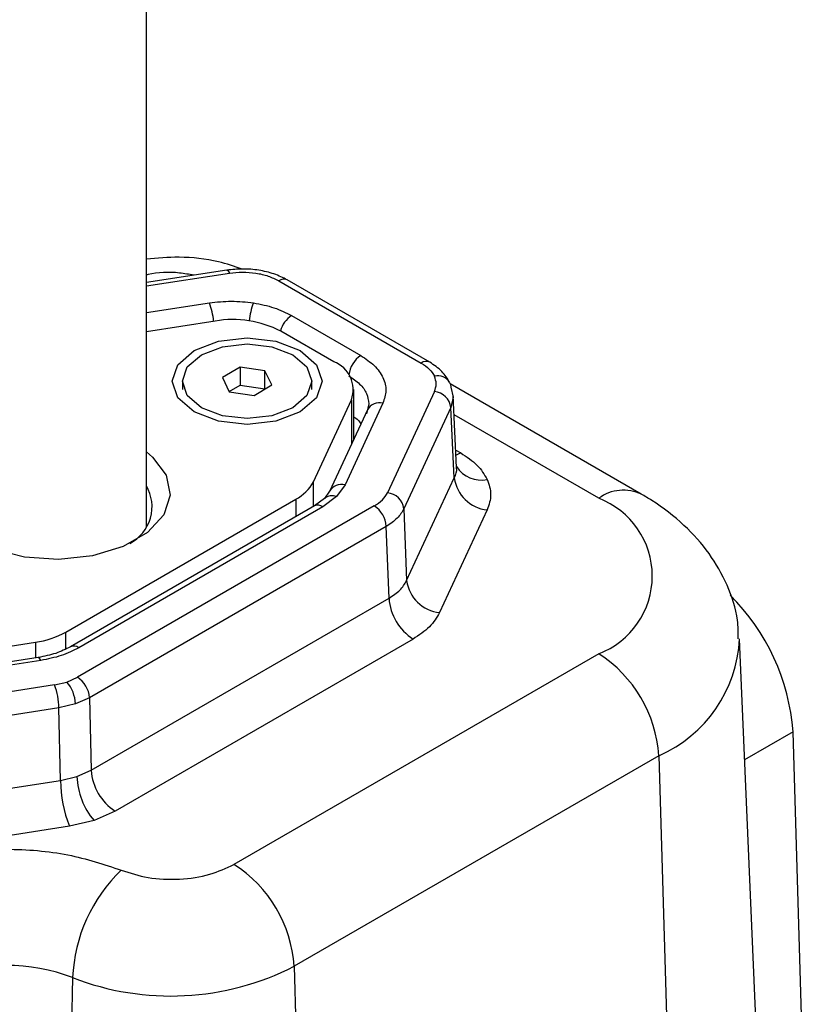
# Model space of a CAD drawing. Header units: millimetres. Extents: x 15 to 415, y 5 to 292.
# Tile 30 of 48: x 366.47 to 373.08, y 105.15 to 113.41. Entities that reach past the tile are written whole.
import ezdxf

# ---------------------------------------------------------------- set-up
doc = ezdxf.new("R2010")
doc.units = ezdxf.units.MM

msp = doc.modelspace()

# ---------------------------------------------------------------- linework, layer by layer
at = {"color": 7, "linetype": 'Continuous', "lineweight": 25}
for p, q in [((367.534445, 109.150684), (367.534445, 124.940759)), ((368.208644, 111.306786), (367.534445, 111.20245)), ((368.644208, 111.218206), (369.838504, 110.528434)), ((369.909952, 110.535519), (368.715656, 111.225291)), ((368.111095, 110.880344), (367.534445, 110.791104)), ((368.752324, 110.926057), (369.332666, 110.590877)), ((369.105621, 110.539318), (368.663053, 110.794925)), ((368.320728, 110.494563), (368.171332, 110.405711)), ((368.528657, 110.464264), (368.320728, 110.494563)), ((368.320728, 110.494563), (368.320728, 110.342955)), ((368.587189, 110.345114), (368.528657, 110.464264)), ((368.528657, 110.312656), (368.528657, 110.464264)), ((368.171332, 110.405711), (368.229864, 110.28656)), ((367.836403, 110.375412), (367.836403, 110.305439)), ((368.228969, 110.288382), (368.320728, 110.342955)), ((368.320728, 110.342955), (368.528657, 110.312656)), ((368.437793, 110.256262), (368.587189, 110.345114)), ((368.528657, 110.312656), (368.529552, 110.310834)), ((368.922118, 110.305439), (368.922118, 110.375412)), ((369.272988, 109.88859), (369.272988, 110.30595)), ((371.683271, 109.429532), (370.081659, 110.354552)), ((370.087242, 110.326955), (370.106703, 110.242453)), ((368.229864, 110.28656), (368.437793, 110.256262)), ((368.934844, 109.533643), (369.253517, 110.220532)), ((369.949359, 110.28949), (369.555608, 109.440774)), ((370.135271, 109.651735), (370.106209, 110.256361)), ((369.387835, 110.136137), (369.070139, 109.451355)), ((369.517425, 110.192637), (369.199729, 109.507855)), ((369.399003, 110.18723), (369.379519, 110.101427)), ((370.087264, 110.155597), (369.693514, 109.306881)), ((370.115668, 109.564674), (370.087264, 110.155597)), ((369.716346, 108.703949), (370.115668, 109.564674)), ((369.199729, 109.507855), (369.128415, 109.408419)), ((369.027234, 109.392645), (368.943498, 109.330102)), ((369.128415, 109.408419), (369.014971, 109.323031)), ((369.071038, 109.453235), (369.027234, 109.392645)), ((366.860405, 108.27301), (368.786948, 109.385694)), ((368.943523, 109.330117), (366.897455, 108.148399)), ((369.444753, 109.32988), (366.957045, 107.89309)), ((369.014971, 109.323031), (366.968903, 108.141314)), ((369.693514, 109.306881), (369.716346, 108.703949)), ((370.391478, 109.296888), (369.992156, 108.436163)), ((369.545707, 109.159022), (367.057998, 107.722232)), ((369.568539, 108.55609), (369.545707, 109.159022)), ((367.07118, 107.113727), (369.568539, 108.55609)), ((365.414938, 108.00354), (366.604241, 108.187591)), ((369.770447, 108.214374), (367.273088, 106.772011)), ((372.791756, 101.548822), (372.506617, 108.212537)), ((371.326033, 108.090566), (368.268624, 106.324744)), ((366.627044, 108.059161), (365.441388, 107.875674)), ((366.648892, 108.034606), (365.463236, 107.851119)), ((366.765038, 107.829066), (365.295541, 107.601653)), ((366.765038, 107.829066), (366.868339, 107.853778)), ((366.868339, 107.853778), (366.957045, 107.89309)), ((366.939721, 107.669963), (366.80199, 107.636866)), ((367.057998, 107.722232), (366.939721, 107.669963)), ((367.057998, 107.722232), (367.07118, 107.113727)), ((366.80199, 107.636866), (365.332492, 107.409453)), ((366.815172, 107.028361), (366.80199, 107.636866)), ((373.083359, 103.13148), (372.955383, 107.436333)), ((371.830801, 107.236277), (368.773393, 105.470454)), ((371.830801, 107.236277), (372.032486, 100.452008)), ((366.952912, 107.061018), (367.07118, 107.113727)), ((365.324882, 106.79773), (366.815172, 107.028361)), ((366.815172, 107.028361), (366.952912, 107.061018)), ((367.273088, 106.772011), (367.095676, 106.693387)), ((367.095676, 106.693387), (366.889075, 106.643962)), ((366.889075, 106.643962), (365.398785, 106.413331)), ((368.773393, 105.470454), (368.950508, 99.512658)), ((366.91643, 105.375073), (366.77305, 99.388281))]:
    msp.add_line(p, q, dxfattribs=at)
at = {"color": 8, "linetype": 'Continuous', "lineweight": 25}
for p, q in [((367.534445, 111.174514), (368.230492, 111.282231)), ((367.534445, 110.950999), (368.062797, 111.032765)), ((369.253517, 110.220532), (369.253517, 109.846621)), ((370.106703, 110.242453), (370.087264, 110.155597)), ((371.326033, 109.394106), (370.114007, 110.094118)), ((370.128203, 109.798782), (370.169769, 109.774776)), ((368.934844, 109.325104), (368.934844, 109.533643)), ((368.786948, 109.385694), (368.786948, 109.239686)), ((366.860405, 108.13208), (366.860405, 108.27301)), ((366.604241, 108.187591), (366.604241, 108.055632)), ((372.955383, 107.436333), (372.549853, 107.202117))]:
    msp.add_line(p, q, dxfattribs=at)
at = {"color": 8, "linetype": 'Continuous', "lineweight": 25, "flags": 128}
for points in [[(368.208644, 111.306786), (368.210355, 111.306822), (368.216641, 111.303594), (368.223437, 111.295295), (368.230492, 111.282231)], [(370.169769, 109.774776), (370.131219, 109.756797), (370.130237, 109.756453)], [(366.648892, 108.034606), (366.641837, 108.04767), (366.635041, 108.055969), (366.628754, 108.059197), (366.627044, 108.059161)]]:
    msp.add_lwpolyline(points, dxfattribs=at)
at = {"color": 7, "linetype": 'Continuous', "lineweight": 25, "flags": 128}
for points in [[(368.823728, 110.632117), (368.959985, 110.51434), (369.007832, 110.375412), (368.959985, 110.236485), (368.823728, 110.118708), (368.619804, 110.040012), (368.379261, 110.012377), (368.138717, 110.040012), (367.934793, 110.118708), (367.798536, 110.236485), (367.750689, 110.375412), (367.798536, 110.51434), (367.934793, 110.632117), (368.138717, 110.710813), (368.379261, 110.738447), (368.619804, 110.710813), (368.823728, 110.632117)], [(368.763118, 110.597111), (368.880795, 110.495395), (368.922118, 110.375412), (368.880795, 110.255429), (368.763118, 110.153713), (368.587003, 110.085748), (368.379261, 110.061882), (368.171518, 110.085748), (367.995403, 110.153713), (367.877726, 110.255429), (367.836403, 110.375412), (367.877726, 110.495395), (367.995403, 110.597111), (368.171518, 110.665076), (368.379261, 110.688942), (368.587003, 110.665076), (368.763118, 110.597111)], [(370.077975, 110.363084), (370.08367, 110.348474), (370.087242, 110.326955)], [(367.534445, 109.78293), (367.585549, 109.74044), (367.701344, 109.587153), (367.733766, 109.420963), (367.679932, 109.256638), (367.544626, 109.108777), (367.33987, 108.990519), (367.083859, 108.912373), (366.799339, 108.88128), (366.511592, 108.900006), (366.246185, 108.966884), (366.026701, 109.075974), (365.872642, 109.217581), (365.797696, 109.379124), (365.808523, 109.546248), (365.904162, 109.704105), (365.991588, 109.78293)]]:
    msp.add_lwpolyline(points, dxfattribs=at)
at = {"color": 8, "linetype": 'Continuous', "lineweight": 25}
for centre, radius, start, end in [((368.68594, 111.161161), 0.07068, 65.1389143, 126.187811), ((367.561478, 110.837973), 0.537834, 4.2985787, 21.2340157), ((368.931761, 110.838557), 0.535876, 158.7510001, 175.3790593), ((368.875276, 110.737345), 0.225232, 123.0857265, 164.4684253), ((369.453156, 110.404077), 0.222288, 122.8227212, 173.7183736), ((369.880012, 110.47362), 0.068757, 64.1488205, 127.1344264), ((369.977978, 110.306018), 0.115134, 29.7122186, 104.3897522), ((369.488712, 110.081627), 0.114663, 75.498527, 151.6150289), ((370.338187, 109.785799), 0.238835, 211.936527, 282.8960666), ((369.171084, 109.396436), 0.115042, 75.5820159, 150.4388246), ((369.090364, 109.319924), 0.096329, 66.7332312, 130.7342264), ((371.534385, 109.109778), 0.352496, 64.6313223, 126.2335986), ((368.973458, 109.268201), 0.068773, 52.8703793, 115.8028954), ((366.927411, 108.086552), 0.068705, 52.84963, 116.0116523), ((371.381613, 108.268932), 1.12612, 293.5082466, 357.2909539)]:
    msp.add_arc(centre, radius, start, end, dxfattribs=at)
at = {"color": 7, "linetype": 'Continuous', "lineweight": 25}
for centre, radius, start, end in [((368.259961, 110.016257), 0.876817, 62.6308589, 99.7750388), ((369.016501, 110.304272), 0.251374, 340.5412484, 69.2353973), ((369.932253, 110.133906), 0.156522, 7.965777, 83.7256301), ((370.425691, 109.608056), 0.313044, 187.965777, 263.7256301), ((367.2345, 109.324219), 0.347636, 297.5071082, 30.3660177), ((368.624146, 109.696335), 0.350717, 297.6583395, 332.3620052), ((369.538502, 109.28519), 0.156522, 7.965777, 83.7256301), ((371.078371, 108.742336), 0.697238, 290.8059964, 69.1940036), ((369.325532, 109.144182), 0.220675, 3.8558771, 57.2986945), ((370.026369, 108.747331), 0.313044, 187.965777, 263.7256301), ((371.144277, 107.298459), 1.816347, 4.3533629, 44.9916748), ((370.00889, 108.58577), 0.44135, 183.8558771, 237.2986945), ((366.500974, 108.924101), 0.743715, 277.981476, 298.9006302), ((370.729924, 107.162078), 1.103375, 3.8558771, 57.2986945), ((366.257098, 107.631759), 0.544916, 0.5370083, 21.2283931), ((366.642845, 107.660443), 0.297028, 1.8365572, 40.6092787), ((366.837823, 107.707393), 0.220675, 3.8558771, 57.2986945), ((367.511531, 107.143407), 0.44135, 183.8558771, 237.2986945), ((367.904956, 107.038575), 1.089832, 180.5370083, 201.2283931), ((367.546663, 107.080056), 0.594056, 181.8365572, 220.6092787), ((368.238581, 105.319646), 1.323312, 133.7076559, 177.5994449), ((367.672515, 105.396255), 1.103375, 3.8558771, 57.2986945), ((366.358955, 103.904443), 1.572746, 69.2396837, 110.7603163), ((367.738589, 107.492753), 2.271676, 248.7820145, 297.0986774)]:
    msp.add_arc(centre, radius, start, end, dxfattribs=at)
for points, knots in [([(368.337642, 111.316374), (368.272115, 111.338263), (368.104244, 111.394339), (367.827696, 111.424755), (367.625674, 111.407926), (367.534445, 111.400327)], [0, 0, 0, 0, 0.25987567, 0.66577464, 1, 1, 1, 1]), ([(368.715681, 111.225277), (368.679722, 111.243145), (368.608108, 111.278731), (368.477766, 111.309042), (368.341151, 111.321015), (368.252738, 111.311522), (368.208707, 111.306795)], [0, 0, 0, 0, 0.25310529, 0.50407704, 0.75302156, 1, 1, 1, 1]), ([(368.230492, 111.282231), (368.267356, 111.28622), (368.341071, 111.294197), (368.453336, 111.284676), (368.558803, 111.260502), (368.615736, 111.232306), (368.644208, 111.218206)], [0, 0, 0, 0, 0.25004704, 0.5, 0.74995296, 1, 1, 1, 1]), ([(368.062797, 111.032765), (368.124361, 111.039789), (368.247532, 111.053841), (368.370707, 111.039796), (368.432316, 111.032771)], [0, 0, 0, 0, 0.49982209, 1, 1, 1, 1]), ([(368.432316, 111.032771), (368.491705, 111.021075), (368.610538, 110.997672), (368.705048, 110.949936), (368.752324, 110.926057)], [0, 0, 0, 0, 0.49976956, 1, 1, 1, 1]), ([(369.332666, 110.590877), (369.372756, 110.564002), (369.454344, 110.509308), (369.524642, 110.40717), (369.552184, 110.298416), (369.528877, 110.227489), (369.517425, 110.192637)], [0, 0, 0, 0, 0.24568602, 0.5, 0.75431398, 1, 1, 1, 1]), ([(369.838504, 110.528434), (369.863276, 110.51205), (369.912817, 110.479283), (369.937183, 110.438121), (369.949365, 110.417541)], [0, 0, 0, 0, 0.50002624, 1, 1, 1, 1]), ([(370.077974, 110.363086), (370.058327, 110.396313), (370.018885, 110.463016), (369.94637, 110.511282), (369.909977, 110.535505)], [0, 0, 0, 0, 0.49813555, 1, 1, 1, 1]), ([(369.949359, 110.28949), (369.956628, 110.310833), (369.971164, 110.353516), (369.956631, 110.3962), (369.949365, 110.417541)], [0, 0, 0, 0, 0.50002624, 1, 1, 1, 1]), ([(370.169769, 109.774776), (370.219364, 109.742024), (370.318549, 109.676525), (370.367178, 109.594166), (370.39149, 109.552989)], [0, 0, 0, 0, 0.50002626, 1, 1, 1, 1]), ([(370.39149, 109.552989), (370.406083, 109.510307), (370.435269, 109.42494), (370.406076, 109.339573), (370.391478, 109.296888)], [0, 0, 0, 0, 0.499973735, 1, 1, 1, 1]), ([(372.496455, 108.215848), (372.49602, 108.268217), (372.494732, 108.422969), (372.410219, 108.669436), (372.258864, 108.938873), (372.044018, 109.178063), (371.841826, 109.334874), (371.712593, 109.412027), (371.683271, 109.429532)], [0, 0, 0, 0, 0.10355555, 0.30601105, 0.50768689, 0.71580441, 0.93551777, 1, 1, 1, 1]), ([(366.897429, 108.148384), (366.858361, 108.128744), (366.779692, 108.089197), (366.678197, 108.069224), (366.627107, 108.05917)], [0, 0, 0, 0, 0.4966189, 1, 1, 1, 1]), ([(366.968903, 108.141314), (366.921669, 108.117455), (366.827164, 108.069718), (366.708332, 108.046313), (366.648892, 108.034606)], [0, 0, 0, 0, 0.4997958, 1, 1, 1, 1]), ([(365.393711, 106.276235), (365.539266, 106.324595), (365.837373, 106.423639), (366.358955, 106.465198), (366.880538, 106.423639), (367.178644, 106.324595), (367.3242, 106.276235)], [0, 0, 0, 0, 0.2441339, 0.50000003, 0.75586617, 1, 1, 1, 1]), ([(367.3242, 106.276235), (367.397141, 106.252676), (367.547683, 106.204054), (367.812936, 106.193177), (368.070703, 106.230918), (368.204027, 106.294121), (368.268624, 106.324744)], [0, 0, 0, 0, 0.24225984, 0.50000007, 0.7577403, 1, 1, 1, 1])]:
    msp.add_open_spline(points, degree=3, knots=knots, dxfattribs=at)
at = {"color": 8, "linetype": 'Continuous', "lineweight": 25}
for points, knots in [([(367.932458, 111.264045), (367.892789, 111.271354), (367.76953, 111.294066), (367.623299, 111.290111), (367.539202, 111.266814), (367.534445, 111.265496)], [0, 0, 0, 0, 0.30926018, 0.96092617, 1, 1, 1, 1]), ([(369.231713, 110.420019), (369.264135, 110.398283), (369.328976, 110.354815), (369.387335, 110.273573), (369.395114, 110.216011), (369.399003, 110.18723)], [0, 0, 0, 0, 0.33336877, 0.66668439, 1, 1, 1, 1]), ([(369.272988, 110.07824), (369.285784, 110.069696), (369.312708, 110.051717), (369.325851, 110.029209), (369.332747, 110.017398)], [0, 0, 0, 0, 0.47524273, 1, 1, 1, 1]), ([(370.115668, 109.564674), (370.128179, 109.593069), (370.141853, 109.624101), (370.133993, 109.655454), (370.133325, 109.658119)], [0, 0, 0, 0, 0.91499911, 1, 1, 1, 1])]:
    msp.add_open_spline(points, degree=3, knots=knots, dxfattribs=at)
at = {"color": 7, "linetype": 'Continuous', "lineweight": 25}
for points in [[(369.444753, 109.32988), (369.469549, 109.346255), (369.51914, 109.379005), (369.543452, 109.420184), (369.555608, 109.440774)], [(369.693514, 109.306881), (369.677303, 109.279502), (369.644881, 109.224744), (369.578765, 109.180929), (369.545707, 109.159022)], [(369.568539, 108.55609), (369.601605, 108.577781), (369.667737, 108.621162), (369.700143, 108.676354), (369.716346, 108.703949)], [(369.992156, 108.436163), (369.967844, 108.394983), (369.919219, 108.312625), (369.820038, 108.247124), (369.770447, 108.214374)]]:
    msp.add_open_spline(points, degree=3, dxfattribs=at)

doc.saveas('drawing.dxf')
